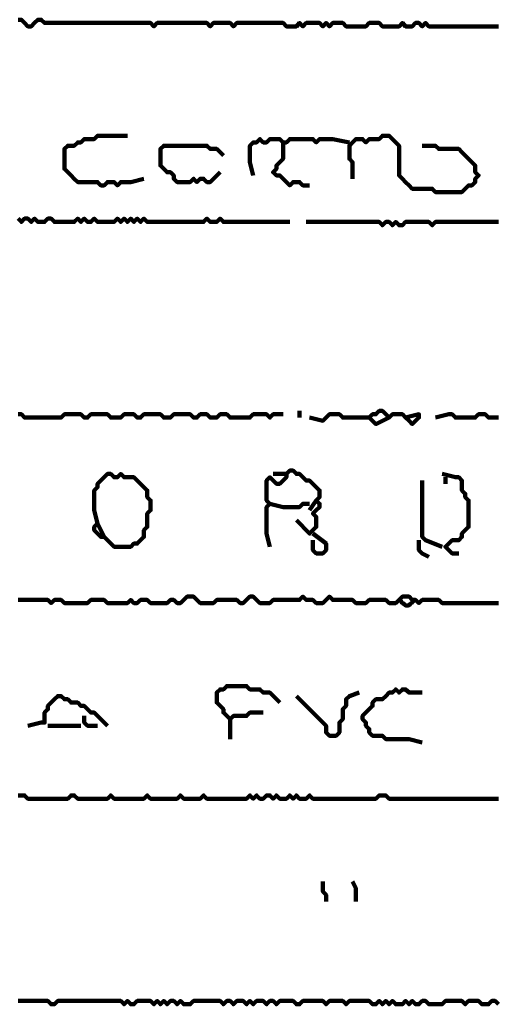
# Model space of a CAD drawing. Header units: metres. Extents: x 1959 to 4131, y 3282 to 4313.
# Tile 226 of 256: x 2407.45 to 2408.78, y 4297.76 to 4300.5. Entities that reach past the tile are written whole.
import ezdxf

# ---------------------------------------------------------------- set-up
doc = ezdxf.new("R2010")
doc.units = ezdxf.units.M
doc.layers.add('P', color=250, linetype='Continuous', lineweight=100)

msp = doc.modelspace()

# ---------------------------------------------------------------- linework, layer by layer
at = {"layer": 'P', "color": 0, "linetype": 'Continuous'}
for points in [[(2407.4414, 4300.4995), (2407.4507, 4300.4995), (2407.4599, 4300.4903), (2407.4691, 4300.481), (2407.4783, 4300.481), (2407.4876, 4300.4903), (2407.4968, 4300.4995), (2407.506, 4300.4995), (2407.5153, 4300.4903), (2407.5245, 4300.4903), (2407.5337, 4300.4903), (2407.543, 4300.4903), (2407.5522, 4300.4903), (2407.5614, 4300.4903), (2407.5707, 4300.4903), (2407.5799, 4300.4903), (2407.5891, 4300.4903), (2407.5983, 4300.4903), (2407.6076, 4300.4903), (2407.6168, 4300.4903), (2407.626, 4300.4903), (2407.6353, 4300.4903), (2407.6445, 4300.4903), (2407.6537, 4300.4903), (2407.663, 4300.4903), (2407.6722, 4300.4903), (2407.6814, 4300.4903), (2407.6907, 4300.4903), (2407.6999, 4300.4903), (2407.7091, 4300.4903), (2407.7183, 4300.4903), (2407.7276, 4300.4903), (2407.7368, 4300.4903), (2407.746, 4300.4903), (2407.7553, 4300.4903), (2407.7645, 4300.4903), (2407.7737, 4300.4903), (2407.783, 4300.4903), (2407.7922, 4300.4903), (2407.8014, 4300.4903), (2407.8107, 4300.4903), (2407.8199, 4300.481), (2407.8291, 4300.4903), (2407.8383, 4300.4903), (2407.8476, 4300.4903), (2407.8568, 4300.4903), (2407.866, 4300.4903), (2407.8753, 4300.4903), (2407.8845, 4300.4903), (2407.8937, 4300.4903), (2407.903, 4300.4903), (2407.9122, 4300.4903), (2407.9214, 4300.4903), (2407.9307, 4300.4903), (2407.9399, 4300.4903), (2407.9491, 4300.4903), (2407.9583, 4300.4903), (2407.9676, 4300.4903), (2407.9768, 4300.481), (2407.986, 4300.4903), (2407.9953, 4300.4903), (2408.0045, 4300.4903), (2408.0137, 4300.4903), (2408.023, 4300.4903), (2408.0322, 4300.4903), (2408.0414, 4300.481), (2408.0507, 4300.4903), (2408.0599, 4300.4903), (2408.0691, 4300.4903), (2408.0783, 4300.4903), (2408.0876, 4300.4903), (2408.0968, 4300.4903), (2408.106, 4300.4903), (2408.1153, 4300.4903), (2408.1245, 4300.4903), (2408.1337, 4300.4903), (2408.143, 4300.4903), (2408.1522, 4300.4903), (2408.1614, 4300.4903), (2408.1707, 4300.4903), (2408.1799, 4300.4903), (2408.1891, 4300.481), (2408.1983, 4300.481), (2408.2076, 4300.481), (2408.2168, 4300.481), (2408.226, 4300.4903), (2408.2353, 4300.481), (2408.2445, 4300.4903), (2408.2537, 4300.4903), (2408.263, 4300.4903), (2408.2722, 4300.4903), (2408.2814, 4300.4903), (2408.2907, 4300.481), (2408.2999, 4300.4903), (2408.3091, 4300.481), (2408.3183, 4300.4903), (2408.3276, 4300.4903), (2408.3368, 4300.4903), (2408.346, 4300.4903), (2408.3553, 4300.481), (2408.3645, 4300.481), (2408.3737, 4300.481), (2408.383, 4300.481), (2408.3922, 4300.481), (2408.4014, 4300.481), (2408.4107, 4300.481), (2408.4199, 4300.4903), (2408.4291, 4300.4903), (2408.4383, 4300.4903), (2408.4476, 4300.4903), (2408.4568, 4300.481), (2408.466, 4300.481), (2408.4753, 4300.481), (2408.4845, 4300.481), (2408.4937, 4300.481), (2408.503, 4300.481), (2408.5122, 4300.4903), (2408.5214, 4300.481), (2408.5307, 4300.481), (2408.5399, 4300.481), (2408.5491, 4300.4903), (2408.5583, 4300.4903), (2408.5676, 4300.481), (2408.5768, 4300.4903), (2408.586, 4300.481), (2408.5953, 4300.481), (2408.6045, 4300.481), (2408.6137, 4300.481), (2408.623, 4300.481), (2408.6322, 4300.481), (2408.6414, 4300.481), (2408.6507, 4300.481), (2408.6599, 4300.481), (2408.6691, 4300.481), (2408.6783, 4300.481), (2408.6876, 4300.481), (2408.6968, 4300.481), (2408.706, 4300.481), (2408.7153, 4300.481), (2408.7245, 4300.481), (2408.7337, 4300.481), (2408.743, 4300.481), (2408.7522, 4300.481), (2408.7614, 4300.481), (2408.7707, 4300.481), (2408.7799, 4300.481)], [(2407.7922, 4300.0564), (2407.7553, 4300.0472), (2407.746, 4300.0472), (2407.7368, 4300.0472), (2407.7276, 4300.0472), (2407.7183, 4300.038), (2407.7091, 4300.0472), (2407.6999, 4300.0472), (2407.6907, 4300.0472), (2407.6814, 4300.038), (2407.6722, 4300.038), (2407.663, 4300.0472), (2407.6537, 4300.0472), (2407.6445, 4300.0472), (2407.6353, 4300.0472), (2407.626, 4300.0472), (2407.6168, 4300.0472), (2407.6076, 4300.0472), (2407.5983, 4300.0564), (2407.5891, 4300.0657), (2407.5799, 4300.0749), (2407.5707, 4300.0841), (2407.5707, 4300.0934), (2407.5707, 4300.1026), (2407.5707, 4300.1118), (2407.5707, 4300.121), (2407.5707, 4300.1303), (2407.5707, 4300.1395), (2407.5799, 4300.1487), (2407.5891, 4300.1487), (2407.5983, 4300.1487), (2407.6076, 4300.158), (2407.6168, 4300.158), (2407.626, 4300.1672), (2407.6353, 4300.1672), (2407.6445, 4300.1672), (2407.6537, 4300.1672), (2407.663, 4300.1764), (2407.6722, 4300.1764), (2407.6814, 4300.1764), (2407.6907, 4300.1764), (2407.6999, 4300.1764), (2407.7091, 4300.1764), (2407.7183, 4300.1764), (2407.746, 4300.1764)], [(2408.0968, 4300.0657), (2408.0876, 4300.1026), (2408.0876, 4300.1118), (2408.0876, 4300.121), (2408.0876, 4300.1303), (2408.0876, 4300.1395), (2408.0876, 4300.1487), (2408.0968, 4300.158), (2408.106, 4300.158), (2408.1153, 4300.1672), (2408.1245, 4300.158), (2408.1337, 4300.158), (2408.143, 4300.1672), (2408.1522, 4300.1672), (2408.1614, 4300.1672), (2408.1707, 4300.1672), (2408.1799, 4300.158), (2408.1891, 4300.158), (2408.1983, 4300.1672), (2408.2076, 4300.1672), (2408.2168, 4300.1672), (2408.226, 4300.1672), (2408.2353, 4300.1672), (2408.2445, 4300.1672), (2408.2537, 4300.1672), (2408.263, 4300.1672), (2408.2722, 4300.158), (2408.2814, 4300.1672), (2408.2907, 4300.1672), (2408.2999, 4300.1672), (2408.3091, 4300.1672), (2408.3183, 4300.1672), (2408.3645, 4300.158)], [(2408.1799, 4300.158), (2408.1799, 4300.121), (2408.1799, 4300.1118), (2408.1707, 4300.1026), (2408.1614, 4300.0934), (2408.1614, 4300.0841), (2408.1522, 4300.0749), (2408.1614, 4300.0657), (2408.1707, 4300.0657), (2408.1799, 4300.0564), (2408.1891, 4300.0472), (2408.1983, 4300.038), (2408.2076, 4300.0472), (2408.2168, 4300.0472), (2408.226, 4300.0472), (2408.2353, 4300.038), (2408.2537, 4300.038)], [(2408.3737, 4300.0564), (2408.3737, 4300.0934), (2408.3737, 4300.1026), (2408.3645, 4300.1118), (2408.3645, 4300.121), (2408.3645, 4300.1303), (2408.3645, 4300.1395), (2408.3645, 4300.1487), (2408.3737, 4300.158), (2408.383, 4300.1672), (2408.3922, 4300.1672), (2408.4014, 4300.1672), (2408.4107, 4300.158), (2408.4199, 4300.1672), (2408.4291, 4300.1672), (2408.4383, 4300.1672), (2408.4476, 4300.1672), (2408.4568, 4300.1764), (2408.466, 4300.1764), (2408.4753, 4300.1764), (2408.4845, 4300.1672), (2408.4937, 4300.158), (2408.503, 4300.1487), (2408.503, 4300.1395), (2408.503, 4300.1303), (2408.503, 4300.121), (2408.503, 4300.1118), (2408.503, 4300.1026), (2408.503, 4300.0934), (2408.503, 4300.0841), (2408.503, 4300.0749), (2408.503, 4300.0657), (2408.5122, 4300.0564), (2408.5214, 4300.0472), (2408.5307, 4300.038), (2408.5399, 4300.0287), (2408.5491, 4300.0287), (2408.5583, 4300.0287), (2408.5676, 4300.0287), (2408.5768, 4300.0287), (2408.586, 4300.0287), (2408.5953, 4300.0287), (2408.6045, 4300.0195), (2408.6137, 4300.0195), (2408.623, 4300.0195), (2408.6322, 4300.0195), (2408.6414, 4300.0195), (2408.6507, 4300.0195), (2408.6599, 4300.0195), (2408.6691, 4300.0195), (2408.6783, 4300.0195), (2408.6876, 4300.0287), (2408.6968, 4300.038), (2408.706, 4300.038), (2408.7153, 4300.0472), (2408.7153, 4300.0564), (2408.7245, 4300.0657), (2408.7153, 4300.0749), (2408.7153, 4300.0841), (2408.7153, 4300.0934), (2408.706, 4300.1026), (2408.6968, 4300.1118), (2408.6876, 4300.121), (2408.6783, 4300.1303), (2408.6691, 4300.1395), (2408.6599, 4300.1395), (2408.6507, 4300.1395), (2408.6414, 4300.1395), (2408.6322, 4300.1395), (2408.623, 4300.1395), (2408.6137, 4300.1395), (2408.6045, 4300.1487), (2408.5676, 4300.1487)], [(2408.0045, 4300.0749), (2407.9768, 4300.0472), (2407.9676, 4300.0472), (2407.9583, 4300.0564), (2407.9491, 4300.0564), (2407.9399, 4300.0472), (2407.9307, 4300.0564), (2407.9214, 4300.0472), (2407.9122, 4300.0472), (2407.903, 4300.0472), (2407.8937, 4300.0472), (2407.8845, 4300.0472), (2407.8753, 4300.0564), (2407.8753, 4300.0657), (2407.866, 4300.0749), (2407.8568, 4300.0749), (2407.8476, 4300.0841), (2407.8383, 4300.0934), (2407.8383, 4300.1026), (2407.8383, 4300.1118), (2407.8383, 4300.121), (2407.8383, 4300.1303), (2407.8383, 4300.1395), (2407.8476, 4300.1487), (2407.8568, 4300.1487), (2407.866, 4300.1487), (2407.8753, 4300.1487), (2407.8845, 4300.1487), (2407.8937, 4300.1487), (2407.903, 4300.1487), (2407.9122, 4300.1487), (2407.9214, 4300.1487), (2407.9307, 4300.1487), (2407.9399, 4300.1487), (2407.9491, 4300.1487), (2407.9583, 4300.1487), (2407.9676, 4300.1487), (2407.9768, 4300.1395), (2407.986, 4300.1395), (2407.9953, 4300.1395), (2408.0137, 4300.121)], [(2407.4414, 4299.9457), (2407.4507, 4299.9364), (2407.4599, 4299.9457), (2407.4691, 4299.9457), (2407.4783, 4299.9364), (2407.4876, 4299.9457), (2407.4968, 4299.9364), (2407.506, 4299.9364), (2407.5153, 4299.9364), (2407.5245, 4299.9457), (2407.5337, 4299.9457), (2407.543, 4299.9364), (2407.5522, 4299.9364), (2407.5614, 4299.9364), (2407.5707, 4299.9364), (2407.5799, 4299.9364), (2407.5891, 4299.9364), (2407.5983, 4299.9364), (2407.6076, 4299.9457), (2407.6168, 4299.9364), (2407.626, 4299.9457), (2407.6353, 4299.9364), (2407.6445, 4299.9364), (2407.6537, 4299.9457), (2407.663, 4299.9364), (2407.6722, 4299.9364), (2407.6814, 4299.9364), (2407.6907, 4299.9364), (2407.6999, 4299.9364), (2407.7091, 4299.9364), (2407.7183, 4299.9457), (2407.7276, 4299.9364), (2407.7368, 4299.9457), (2407.746, 4299.9364), (2407.7553, 4299.9457), (2407.7645, 4299.9364), (2407.7737, 4299.9457), (2407.783, 4299.9364), (2407.7922, 4299.9457), (2407.8014, 4299.9364), (2407.8107, 4299.9364), (2407.8199, 4299.9364), (2407.8291, 4299.9364), (2407.8383, 4299.9364), (2407.8476, 4299.9364), (2407.8568, 4299.9364), (2407.866, 4299.9364), (2407.8753, 4299.9364), (2407.8845, 4299.9364), (2407.8937, 4299.9364), (2407.903, 4299.9364), (2407.9122, 4299.9364), (2407.9214, 4299.9364), (2407.9307, 4299.9364), (2407.9399, 4299.9364), (2407.9491, 4299.9364), (2407.9583, 4299.9364), (2407.9676, 4299.9457), (2407.9768, 4299.9364), (2407.986, 4299.9364), (2407.9953, 4299.9364), (2408.0045, 4299.9457), (2408.0137, 4299.9364), (2408.023, 4299.9364), (2408.0322, 4299.9364), (2408.0414, 4299.9364), (2408.0507, 4299.9364), (2408.0599, 4299.9364), (2408.0691, 4299.9364), (2408.0783, 4299.9364), (2408.0876, 4299.9364), (2408.0968, 4299.9364), (2408.106, 4299.9364), (2408.1153, 4299.9364), (2408.1245, 4299.9364), (2408.1337, 4299.9364), (2408.143, 4299.9364), (2408.1522, 4299.9364), (2408.1983, 4299.9364)], [(2408.2445, 4299.9364), (2408.2814, 4299.9364), (2408.2907, 4299.9364), (2408.2999, 4299.9364), (2408.3091, 4299.9364), (2408.3183, 4299.9364), (2408.3276, 4299.9364), (2408.3368, 4299.9364), (2408.346, 4299.9364), (2408.3553, 4299.9364), (2408.3645, 4299.9364), (2408.3737, 4299.9364), (2408.383, 4299.9364), (2408.3922, 4299.9364), (2408.4014, 4299.9364), (2408.4107, 4299.9364), (2408.4199, 4299.9364), (2408.4291, 4299.9364), (2408.4383, 4299.9364), (2408.4476, 4299.9364), (2408.4568, 4299.9272), (2408.466, 4299.9364), (2408.4753, 4299.9364), (2408.4845, 4299.9272), (2408.4937, 4299.9364), (2408.503, 4299.9272), (2408.5122, 4299.9272), (2408.5214, 4299.9364), (2408.5307, 4299.9364), (2408.5399, 4299.9364), (2408.5491, 4299.9364), (2408.5583, 4299.9364), (2408.5676, 4299.9364), (2408.5768, 4299.9364), (2408.586, 4299.9364), (2408.5953, 4299.9272), (2408.6045, 4299.9364), (2408.6137, 4299.9364), (2408.623, 4299.9364), (2408.6322, 4299.9364), (2408.6414, 4299.9364), (2408.6507, 4299.9364), (2408.6599, 4299.9364), (2408.6691, 4299.9364), (2408.6783, 4299.9364), (2408.6876, 4299.9364), (2408.6968, 4299.9364), (2408.706, 4299.9364), (2408.7153, 4299.9364), (2408.7245, 4299.9364), (2408.7337, 4299.9364), (2408.743, 4299.9364), (2408.7522, 4299.9364), (2408.7614, 4299.9364), (2408.7707, 4299.9364), (2408.7799, 4299.9364)], [(2407.4414, 4299.401), (2407.4507, 4299.401), (2407.4599, 4299.3918), (2407.4691, 4299.3918), (2407.4783, 4299.3918), (2407.4876, 4299.3918), (2407.4968, 4299.3918), (2407.506, 4299.3918), (2407.5153, 4299.3918), (2407.5245, 4299.3918), (2407.5337, 4299.3918), (2407.543, 4299.3918), (2407.5522, 4299.3918), (2407.5614, 4299.3918), (2407.5707, 4299.401), (2407.5799, 4299.401), (2407.5891, 4299.401), (2407.5983, 4299.401), (2407.6076, 4299.401), (2407.6168, 4299.401), (2407.626, 4299.3918), (2407.6353, 4299.3918), (2407.6445, 4299.401), (2407.6537, 4299.401), (2407.663, 4299.401), (2407.6722, 4299.401), (2407.6814, 4299.401), (2407.6907, 4299.401), (2407.6999, 4299.3918), (2407.7091, 4299.3918), (2407.7183, 4299.3918), (2407.7276, 4299.3918), (2407.7368, 4299.401), (2407.746, 4299.401), (2407.7553, 4299.401), (2407.7645, 4299.401), (2407.7737, 4299.3918), (2407.783, 4299.3918), (2407.7922, 4299.401), (2407.8014, 4299.401), (2407.8107, 4299.401), (2407.8199, 4299.401), (2407.8291, 4299.401), (2407.8383, 4299.401), (2407.8476, 4299.3918), (2407.8568, 4299.3918), (2407.866, 4299.3918), (2407.8753, 4299.401), (2407.8845, 4299.401), (2407.8937, 4299.401), (2407.903, 4299.401), (2407.9122, 4299.401), (2407.9214, 4299.401), (2407.9307, 4299.3918), (2407.9399, 4299.3918), (2407.9491, 4299.401), (2407.9583, 4299.401), (2407.9676, 4299.401), (2407.9768, 4299.3918), (2407.986, 4299.3918), (2407.9953, 4299.3918), (2408.0045, 4299.401), (2408.0137, 4299.401), (2408.023, 4299.401), (2408.0322, 4299.3918), (2408.0414, 4299.3918), (2408.0507, 4299.3918), (2408.0599, 4299.3918), (2408.0691, 4299.3918), (2408.0783, 4299.3918), (2408.0876, 4299.3918), (2408.0968, 4299.401), (2408.106, 4299.401), (2408.1153, 4299.401), (2408.1245, 4299.401), (2408.1337, 4299.401), (2408.143, 4299.3918), (2408.1522, 4299.401), (2408.1799, 4299.401)], [(2408.226, 4299.4103), (2408.226, 4299.3918)], [(2408.2537, 4299.3918), (2408.2907, 4299.3826), (2408.2999, 4299.3918), (2408.3091, 4299.401), (2408.3183, 4299.401), (2408.3276, 4299.401), (2408.3368, 4299.401), (2408.346, 4299.3918), (2408.3553, 4299.3918), (2408.3645, 4299.3918), (2408.3737, 4299.3918), (2408.383, 4299.3918), (2408.4199, 4299.3918)], [(2408.4753, 4299.3918), (2408.4383, 4299.3734), (2408.4291, 4299.3826), (2408.4199, 4299.3918), (2408.4291, 4299.401), (2408.4383, 4299.401), (2408.4476, 4299.4103), (2408.4568, 4299.4103), (2408.466, 4299.401), (2408.4753, 4299.3918), (2408.4845, 4299.401), (2408.4937, 4299.401), (2408.503, 4299.401), (2408.5122, 4299.401), (2408.5214, 4299.3918), (2408.5307, 4299.3826), (2408.5399, 4299.3734), (2408.5491, 4299.3826), (2408.5583, 4299.3918), (2408.5583, 4299.401), (2408.5214, 4299.3918)], [(2408.6045, 4299.3918), (2408.6414, 4299.401), (2408.6507, 4299.401), (2408.6599, 4299.3918), (2408.6691, 4299.3918), (2408.6783, 4299.3918), (2408.6876, 4299.3918), (2408.6968, 4299.3918), (2408.706, 4299.3918), (2408.7153, 4299.3918), (2408.7245, 4299.401), (2408.7337, 4299.401), (2408.743, 4299.401), (2408.7522, 4299.3918), (2408.7614, 4299.3918), (2408.7707, 4299.3918), (2408.7799, 4299.3918)], [(2407.663, 4299.0964), (2407.6537, 4299.1334), (2407.6537, 4299.1426), (2407.6537, 4299.1518), (2407.6537, 4299.161), (2407.6537, 4299.1703), (2407.6537, 4299.1795), (2407.6537, 4299.1887), (2407.663, 4299.198), (2407.663, 4299.2072), (2407.6722, 4299.2164), (2407.6814, 4299.2257), (2407.6907, 4299.2349), (2407.6999, 4299.2349), (2407.7091, 4299.2257), (2407.7183, 4299.2257), (2407.7276, 4299.2349), (2407.7368, 4299.2257), (2407.746, 4299.2257), (2407.7553, 4299.2257), (2407.7645, 4299.2257), (2407.7737, 4299.2164), (2407.783, 4299.2072), (2407.7922, 4299.198), (2407.8014, 4299.1887), (2407.8014, 4299.1795), (2407.8014, 4299.1703), (2407.8107, 4299.161), (2407.8107, 4299.1518), (2407.8107, 4299.1426), (2407.8107, 4299.1334), (2407.8014, 4299.1241), (2407.8014, 4299.1149), (2407.8014, 4299.1057), (2407.8014, 4299.0964), (2407.8014, 4299.0872), (2407.7922, 4299.078), (2407.7922, 4299.0687), (2407.7922, 4299.0595), (2407.783, 4299.0503), (2407.7737, 4299.041), (2407.7645, 4299.041), (2407.7553, 4299.0318), (2407.746, 4299.0318), (2407.7368, 4299.0318), (2407.7276, 4299.0318), (2407.7183, 4299.0318), (2407.7091, 4299.0318), (2407.6999, 4299.041), (2407.6907, 4299.0503), (2407.6814, 4299.0595), (2407.6722, 4299.0595), (2407.663, 4299.0687), (2407.6537, 4299.078), (2407.6537, 4299.0872), (2407.663, 4299.0964), (2407.6814, 4299.0595)], [(2408.143, 4299.0318), (2408.1337, 4299.0687), (2408.1337, 4299.078), (2408.1337, 4299.0872), (2408.1337, 4299.0964), (2408.1337, 4299.1057), (2408.1337, 4299.1149), (2408.1337, 4299.1241), (2408.1337, 4299.1334), (2408.1337, 4299.1426), (2408.143, 4299.1518), (2408.1337, 4299.161), (2408.1337, 4299.1703), (2408.1337, 4299.1795), (2408.1337, 4299.1887), (2408.1337, 4299.198), (2408.1337, 4299.2072), (2408.1337, 4299.2164), (2408.143, 4299.2257), (2408.1522, 4299.2164), (2408.1614, 4299.2072), (2408.1707, 4299.2072), (2408.1799, 4299.2164), (2408.1891, 4299.2257), (2408.1891, 4299.2349), (2408.1983, 4299.2441), (2408.2076, 4299.2441), (2408.2168, 4299.2349), (2408.226, 4299.2349), (2408.2353, 4299.2257), (2408.2445, 4299.2164), (2408.2537, 4299.2164), (2408.263, 4299.2072), (2408.2722, 4299.198), (2408.2814, 4299.1887), (2408.2814, 4299.1795), (2408.2814, 4299.1703), (2408.2722, 4299.161), (2408.2814, 4299.1518), (2408.2814, 4299.1426), (2408.2722, 4299.1334), (2408.263, 4299.1241), (2408.2722, 4299.1149), (2408.2722, 4299.1057), (2408.2722, 4299.0964), (2408.2722, 4299.0872), (2408.263, 4299.078), (2408.2537, 4299.0687), (2408.2168, 4299.1057)], [(2408.1522, 4299.2349), (2408.1891, 4299.2349)], [(2408.623, 4299.2349), (2408.6599, 4299.2257), (2408.6691, 4299.2257), (2408.6783, 4299.2164), (2408.6783, 4299.2072), (2408.6783, 4299.198), (2408.6783, 4299.1887), (2408.6876, 4299.1795), (2408.6876, 4299.1703), (2408.6968, 4299.161), (2408.6968, 4299.1518), (2408.6968, 4299.1426), (2408.6968, 4299.1334), (2408.6968, 4299.1241), (2408.6968, 4299.1149), (2408.6968, 4299.1057), (2408.6968, 4299.0964), (2408.6968, 4299.0872), (2408.6876, 4299.078), (2408.6783, 4299.0687), (2408.6783, 4299.0595), (2408.6691, 4299.0503), (2408.6599, 4299.0503), (2408.6507, 4299.0503), (2408.6414, 4299.041), (2408.6322, 4299.0318), (2408.6414, 4299.0226), (2408.6507, 4299.0134), (2408.6691, 4299.0134)], [(2408.5676, 4299.2164), (2408.5676, 4299.1795), (2408.5676, 4299.1703), (2408.5676, 4299.161), (2408.5676, 4299.1518), (2408.5676, 4299.1426), (2408.5676, 4299.1334), (2408.5676, 4299.1241), (2408.5676, 4299.1149), (2408.5676, 4299.1057), (2408.5676, 4299.0964), (2408.5676, 4299.0872), (2408.5676, 4299.078), (2408.5676, 4299.0687), (2408.5676, 4299.0595), (2408.5768, 4299.0503), (2408.623, 4299.0318)], [(2408.6322, 4299.2257), (2408.6322, 4299.2072)], [(2408.143, 4299.1518), (2408.1799, 4299.1426), (2408.1891, 4299.1426), (2408.1983, 4299.1426), (2408.2076, 4299.1426), (2408.2168, 4299.1426), (2408.226, 4299.1426), (2408.2353, 4299.1518), (2408.2537, 4299.1518)], [(2408.2537, 4299.1334), (2408.2722, 4299.161)], [(2408.263, 4299.0687), (2408.2999, 4299.041), (2408.2999, 4299.0318), (2408.2999, 4299.0226), (2408.2907, 4299.0134), (2408.2814, 4299.0134), (2408.2722, 4299.0134), (2408.263, 4299.0226), (2408.263, 4299.0503)], [(2408.5583, 4299.0503), (2408.5583, 4299.0318), (2408.5583, 4299.0226), (2408.5676, 4299.0134), (2408.586, 4299.0041)], [(2407.4414, 4298.8841), (2407.4507, 4298.8841), (2407.4599, 4298.8841), (2407.4691, 4298.8841), (2407.4783, 4298.8841), (2407.4876, 4298.8841), (2407.4968, 4298.8841), (2407.506, 4298.8841), (2407.5153, 4298.8841), (2407.5245, 4298.8841), (2407.5337, 4298.8749), (2407.543, 4298.8841), (2407.5522, 4298.8841), (2407.5614, 4298.8841), (2407.5707, 4298.8749), (2407.5799, 4298.8749), (2407.5891, 4298.8749), (2407.5983, 4298.8749), (2407.6076, 4298.8749), (2407.6168, 4298.8749), (2407.626, 4298.8749), (2407.6353, 4298.8749), (2407.6445, 4298.8841), (2407.6537, 4298.8841), (2407.663, 4298.8841), (2407.6722, 4298.8841), (2407.6814, 4298.8841), (2407.6907, 4298.8749), (2407.6999, 4298.8749), (2407.7091, 4298.8749), (2407.7183, 4298.8749), (2407.7276, 4298.8749), (2407.7368, 4298.8749), (2407.746, 4298.8749), (2407.7553, 4298.8841), (2407.7645, 4298.8749), (2407.7737, 4298.8749), (2407.783, 4298.8841), (2407.7922, 4298.8841), (2407.8014, 4298.8841), (2407.8107, 4298.8749), (2407.8199, 4298.8749), (2407.8291, 4298.8749), (2407.8383, 4298.8749), (2407.8476, 4298.8749), (2407.8568, 4298.8749), (2407.866, 4298.8841), (2407.8753, 4298.8841), (2407.8845, 4298.8749), (2407.8937, 4298.8749), (2407.903, 4298.8841), (2407.9122, 4298.8934), (2407.9214, 4298.8934), (2407.9307, 4298.8934), (2407.9399, 4298.8841), (2407.9491, 4298.8749), (2407.9583, 4298.8749), (2407.9676, 4298.8749), (2407.9768, 4298.8749), (2407.986, 4298.8749), (2407.9953, 4298.8841), (2408.0045, 4298.8841), (2408.0137, 4298.8841), (2408.023, 4298.8841), (2408.0322, 4298.8841), (2408.0414, 4298.8841), (2408.0507, 4298.8841), (2408.0599, 4298.8749), (2408.0691, 4298.8749), (2408.0783, 4298.8841), (2408.0876, 4298.8934), (2408.0968, 4298.8934), (2408.106, 4298.8841), (2408.1153, 4298.8749), (2408.1245, 4298.8749), (2408.1337, 4298.8749), (2408.143, 4298.8749), (2408.1522, 4298.8841), (2408.1614, 4298.8841), (2408.1707, 4298.8841), (2408.1799, 4298.8841), (2408.1891, 4298.8841), (2408.1983, 4298.8841), (2408.2076, 4298.8841), (2408.2168, 4298.8841), (2408.226, 4298.8841), (2408.2353, 4298.8934), (2408.2445, 4298.8841), (2408.2537, 4298.8841), (2408.263, 4298.8841), (2408.2722, 4298.8749), (2408.2814, 4298.8749), (2408.2907, 4298.8749), (2408.2999, 4298.8841), (2408.3091, 4298.8934), (2408.3183, 4298.8841), (2408.3276, 4298.8841), (2408.3368, 4298.8841), (2408.346, 4298.8841), (2408.3553, 4298.8841), (2408.3645, 4298.8841), (2408.3737, 4298.8841), (2408.383, 4298.8749), (2408.3922, 4298.8749), (2408.4014, 4298.8749), (2408.4107, 4298.8749), (2408.4199, 4298.8841), (2408.4291, 4298.8841), (2408.4383, 4298.8841), (2408.4476, 4298.8841), (2408.4568, 4298.8841), (2408.466, 4298.8841), (2408.4753, 4298.8749), (2408.4845, 4298.8749), (2408.4937, 4298.8749), (2408.503, 4298.8841), (2408.5122, 4298.8934), (2408.5214, 4298.8934), (2408.5307, 4298.8934), (2408.5399, 4298.8841), (2408.5491, 4298.8841), (2408.5583, 4298.8749), (2408.5676, 4298.8841), (2408.5768, 4298.8841), (2408.586, 4298.8841), (2408.5953, 4298.8841), (2408.6045, 4298.8841), (2408.6137, 4298.8841), (2408.623, 4298.8749), (2408.6322, 4298.8749), (2408.6414, 4298.8749), (2408.6507, 4298.8749), (2408.6599, 4298.8749), (2408.6691, 4298.8749), (2408.6783, 4298.8749), (2408.6876, 4298.8749), (2408.6968, 4298.8749), (2408.706, 4298.8749), (2408.7153, 4298.8749), (2408.7245, 4298.8749), (2408.7337, 4298.8749), (2408.743, 4298.8749), (2408.7522, 4298.8749), (2408.7614, 4298.8749), (2408.7707, 4298.8749), (2408.7799, 4298.8749)], [(2408.503, 4298.8841), (2408.5076, 4298.881), (2408.5107, 4298.8764), (2408.5137, 4298.8749), (2408.5168, 4298.8718), (2408.5214, 4298.8687), (2408.526, 4298.8687), (2408.5291, 4298.8687), (2408.5337, 4298.8718), (2408.5368, 4298.8749), (2408.5399, 4298.8764), (2408.5445, 4298.881), (2408.5491, 4298.8841)], [(2408.1245, 4298.5703), (2408.0876, 4298.5703), (2408.0783, 4298.561), (2408.0691, 4298.561), (2408.0599, 4298.561), (2408.0507, 4298.561), (2408.0414, 4298.561), (2408.0322, 4298.5518), (2408.023, 4298.561), (2408.0137, 4298.5703), (2408.0137, 4298.5795), (2408.0045, 4298.5887), (2407.9953, 4298.598), (2407.9953, 4298.6072), (2407.9953, 4298.6164), (2407.9953, 4298.6257), (2408.0045, 4298.6349), (2408.0137, 4298.6349), (2408.023, 4298.6441), (2408.0322, 4298.6441), (2408.0414, 4298.6441), (2408.0507, 4298.6441), (2408.0599, 4298.6441), (2408.0691, 4298.6441), (2408.0783, 4298.6441), (2408.0876, 4298.6349), (2408.0968, 4298.6349), (2408.106, 4298.6349), (2408.1153, 4298.6349), (2408.1245, 4298.6257), (2408.1337, 4298.6257), (2408.143, 4298.6257), (2408.1707, 4298.598)], [(2408.2168, 4298.6164), (2408.2537, 4298.5795), (2408.263, 4298.5703), (2408.2722, 4298.561), (2408.2814, 4298.5518), (2408.2907, 4298.5426), (2408.2999, 4298.5334), (2408.2999, 4298.5241), (2408.2999, 4298.5149), (2408.3091, 4298.5057), (2408.3183, 4298.5057), (2408.3276, 4298.5057), (2408.3368, 4298.5149), (2408.3368, 4298.5241), (2408.3368, 4298.5334), (2408.3368, 4298.5426), (2408.346, 4298.5518), (2408.346, 4298.561), (2408.346, 4298.5703), (2408.346, 4298.5795), (2408.3553, 4298.5887), (2408.3553, 4298.598), (2408.3553, 4298.6072), (2408.3645, 4298.6164), (2408.3922, 4298.6257)], [(2408.5676, 4298.4872), (2408.5307, 4298.4964), (2408.5214, 4298.4964), (2408.5122, 4298.4964), (2408.503, 4298.4964), (2408.4937, 4298.4964), (2408.4845, 4298.4964), (2408.4753, 4298.4964), (2408.466, 4298.4964), (2408.4568, 4298.5057), (2408.4476, 4298.5057), (2408.4383, 4298.5057), (2408.4291, 4298.5057), (2408.4199, 4298.5149), (2408.4199, 4298.5241), (2408.4107, 4298.5334), (2408.4107, 4298.5426), (2408.4014, 4298.5518), (2408.4014, 4298.561), (2408.4107, 4298.5703), (2408.4199, 4298.5795), (2408.4291, 4298.5887), (2408.4291, 4298.598), (2408.4383, 4298.6072), (2408.4476, 4298.6072), (2408.4568, 4298.6072), (2408.466, 4298.6164), (2408.4753, 4298.6257), (2408.4845, 4298.6257), (2408.4937, 4298.6349), (2408.503, 4298.6257), (2408.5122, 4298.6349), (2408.5214, 4298.6349), (2408.5307, 4298.6257), (2408.5399, 4298.6257), (2408.5491, 4298.6257), (2408.5676, 4298.6257)], [(2407.4691, 4298.5334), (2407.506, 4298.5426), (2407.5153, 4298.5426), (2407.5153, 4298.5518), (2407.5153, 4298.561), (2407.5153, 4298.5703), (2407.5245, 4298.5795), (2407.5245, 4298.5887), (2407.5337, 4298.598), (2407.543, 4298.6072), (2407.5522, 4298.6164), (2407.5614, 4298.6164), (2407.5707, 4298.6072), (2407.5799, 4298.6072), (2407.5891, 4298.598), (2407.5983, 4298.598), (2407.6076, 4298.598), (2407.6168, 4298.5887), (2407.626, 4298.5887), (2407.6353, 4298.5795), (2407.6445, 4298.5703), (2407.6537, 4298.5703), (2407.663, 4298.561), (2407.6722, 4298.5518), (2407.6907, 4298.5334)], [(2407.626, 4298.561), (2407.626, 4298.5426), (2407.6353, 4298.5334), (2407.6445, 4298.5334), (2407.663, 4298.5334)], [(2408.0322, 4298.5518), (2408.0322, 4298.5334), (2408.0322, 4298.5241), (2408.0322, 4298.5149), (2408.0322, 4298.4964)], [(2407.5245, 4298.5334), (2407.5614, 4298.5334), (2407.5707, 4298.5334), (2407.5799, 4298.5334), (2407.6168, 4298.5334)], [(2407.4414, 4298.3395), (2407.4507, 4298.3395), (2407.4599, 4298.3395), (2407.4691, 4298.3303), (2407.4783, 4298.3303), (2407.4876, 4298.3303), (2407.4968, 4298.3303), (2407.506, 4298.3303), (2407.5153, 4298.3303), (2407.5245, 4298.3303), (2407.5337, 4298.3303), (2407.543, 4298.3303), (2407.5522, 4298.3303), (2407.5614, 4298.3303), (2407.5707, 4298.3303), (2407.5799, 4298.3303), (2407.5891, 4298.3395), (2407.5983, 4298.3395), (2407.6076, 4298.3303), (2407.6168, 4298.3303), (2407.626, 4298.3303), (2407.6353, 4298.3303), (2407.6445, 4298.3303), (2407.6537, 4298.3303), (2407.663, 4298.3303), (2407.6722, 4298.3303), (2407.6814, 4298.3303), (2407.6907, 4298.3303), (2407.6999, 4298.3395), (2407.7091, 4298.3303), (2407.7183, 4298.3303), (2407.7276, 4298.3303), (2407.7368, 4298.3303), (2407.746, 4298.3303), (2407.7553, 4298.3303), (2407.7645, 4298.3303), (2407.7737, 4298.3303), (2407.783, 4298.3303), (2407.7922, 4298.3303), (2407.8014, 4298.3395), (2407.8107, 4298.3303), (2407.8199, 4298.3303), (2407.8291, 4298.3303), (2407.8383, 4298.3303), (2407.8476, 4298.3303), (2407.8568, 4298.3303), (2407.866, 4298.3303), (2407.8753, 4298.3303), (2407.8845, 4298.3303), (2407.8937, 4298.3395), (2407.903, 4298.3303), (2407.9122, 4298.3303), (2407.9214, 4298.3303), (2407.9307, 4298.3303), (2407.9399, 4298.3303), (2407.9491, 4298.3303), (2407.9583, 4298.3395), (2407.9676, 4298.3303), (2407.9768, 4298.3303), (2407.986, 4298.3303), (2407.9953, 4298.3303), (2408.0045, 4298.3303), (2408.0137, 4298.3303), (2408.023, 4298.3303), (2408.0322, 4298.3303), (2408.0414, 4298.3303), (2408.0507, 4298.3303), (2408.0599, 4298.3303), (2408.0691, 4298.3303), (2408.0783, 4298.3303), (2408.0876, 4298.3395), (2408.0968, 4298.3303), (2408.106, 4298.3395), (2408.1153, 4298.3303), (2408.1245, 4298.3303), (2408.1337, 4298.3395), (2408.143, 4298.3395), (2408.1522, 4298.3303), (2408.1614, 4298.3395), (2408.1707, 4298.3303), (2408.1799, 4298.3303), (2408.1891, 4298.3303), (2408.1983, 4298.3395), (2408.2076, 4298.3303), (2408.2168, 4298.3395), (2408.226, 4298.3303), (2408.2353, 4298.3303), (2408.2445, 4298.3303), (2408.2537, 4298.3395), (2408.263, 4298.3303), (2408.2722, 4298.3303), (2408.2814, 4298.3303), (2408.2907, 4298.3303), (2408.2999, 4298.3303), (2408.3091, 4298.3303), (2408.3183, 4298.3303), (2408.3276, 4298.3303), (2408.3368, 4298.3303), (2408.346, 4298.3303), (2408.3553, 4298.3303), (2408.3645, 4298.3303), (2408.3737, 4298.3303), (2408.383, 4298.3303), (2408.3922, 4298.3303), (2408.4014, 4298.3303), (2408.4107, 4298.3303), (2408.4199, 4298.3303), (2408.4291, 4298.3303), (2408.4383, 4298.3303), (2408.4476, 4298.3395), (2408.4568, 4298.3395), (2408.466, 4298.3395), (2408.4753, 4298.3303), (2408.4845, 4298.3303), (2408.4937, 4298.3303), (2408.503, 4298.3303), (2408.5122, 4298.3303), (2408.5214, 4298.3303), (2408.5307, 4298.3303), (2408.5399, 4298.3303), (2408.5491, 4298.3303), (2408.5583, 4298.3303), (2408.5676, 4298.3303), (2408.5768, 4298.3303), (2408.586, 4298.3303), (2408.5953, 4298.3303), (2408.6045, 4298.3303), (2408.6137, 4298.3303), (2408.623, 4298.3303), (2408.6322, 4298.3303), (2408.6414, 4298.3303), (2408.6507, 4298.3303), (2408.6599, 4298.3303), (2408.6691, 4298.3303), (2408.6783, 4298.3303), (2408.6876, 4298.3303), (2408.6968, 4298.3303), (2408.706, 4298.3303), (2408.7153, 4298.3303), (2408.7245, 4298.3303), (2408.7337, 4298.3303), (2408.743, 4298.3303), (2408.7522, 4298.3303), (2408.7614, 4298.3303), (2408.7707, 4298.3303), (2408.7799, 4298.3303)], [(2408.2907, 4298.0995), (2408.2907, 4298.081), (2408.2907, 4298.0718), (2408.2999, 4298.0626), (2408.2999, 4298.0441)], [(2408.3737, 4298.0995), (2408.383, 4298.081), (2408.383, 4298.0718), (2408.383, 4298.0626), (2408.383, 4298.0441)], [(2407.4414, 4297.7672), (2407.4507, 4297.7672), (2407.4599, 4297.7672), (2407.4691, 4297.7672), (2407.4783, 4297.7672), (2407.4876, 4297.7672), (2407.4968, 4297.7672), (2407.506, 4297.7672), (2407.5153, 4297.7672), (2407.5245, 4297.7672), (2407.5337, 4297.758), (2407.543, 4297.758), (2407.5522, 4297.7672), (2407.5614, 4297.7672), (2407.5707, 4297.7672), (2407.5799, 4297.7672), (2407.5891, 4297.7672), (2407.5983, 4297.7672), (2407.6076, 4297.7672), (2407.6168, 4297.7672), (2407.626, 4297.7672), (2407.6353, 4297.7672), (2407.6445, 4297.7672), (2407.6537, 4297.7672), (2407.663, 4297.7672), (2407.6722, 4297.7672), (2407.6814, 4297.7672), (2407.6907, 4297.7672), (2407.6999, 4297.7672), (2407.7091, 4297.7672), (2407.7183, 4297.7672), (2407.7276, 4297.7672), (2407.7368, 4297.758), (2407.746, 4297.7672), (2407.7553, 4297.758), (2407.7645, 4297.758), (2407.7737, 4297.7672), (2407.783, 4297.7672), (2407.7922, 4297.7672), (2407.8014, 4297.7672), (2407.8107, 4297.7672), (2407.8199, 4297.758), (2407.8291, 4297.7672), (2407.8383, 4297.758), (2407.8476, 4297.7672), (2407.8568, 4297.758), (2407.866, 4297.7672), (2407.8753, 4297.7672), (2407.8845, 4297.758), (2407.8937, 4297.7672), (2407.903, 4297.758), (2407.9122, 4297.758), (2407.9214, 4297.758), (2407.9307, 4297.7672), (2407.9399, 4297.7672), (2407.9491, 4297.7672), (2407.9583, 4297.7672), (2407.9676, 4297.7672), (2407.9768, 4297.7672), (2407.986, 4297.7672), (2407.9953, 4297.7672), (2408.0045, 4297.7672), (2408.0137, 4297.758), (2408.023, 4297.7672), (2408.0322, 4297.7672), (2408.0414, 4297.758), (2408.0507, 4297.7672), (2408.0599, 4297.7672), (2408.0691, 4297.7672), (2408.0783, 4297.758), (2408.0876, 4297.7672), (2408.0968, 4297.758), (2408.106, 4297.7672), (2408.1153, 4297.7672), (2408.1245, 4297.7672), (2408.1337, 4297.758), (2408.143, 4297.7672), (2408.1522, 4297.7672), (2408.1614, 4297.758), (2408.1707, 4297.7672), (2408.1799, 4297.7672), (2408.1891, 4297.7672), (2408.1983, 4297.7672), (2408.2076, 4297.7672), (2408.2168, 4297.758), (2408.226, 4297.758), (2408.2353, 4297.7672), (2408.2445, 4297.7672), (2408.2537, 4297.7672), (2408.263, 4297.7672), (2408.2722, 4297.7672), (2408.2814, 4297.7672), (2408.2907, 4297.7672), (2408.2999, 4297.758), (2408.3091, 4297.7672), (2408.3183, 4297.7672), (2408.3276, 4297.7672), (2408.3368, 4297.7672), (2408.346, 4297.7672), (2408.3553, 4297.758), (2408.3645, 4297.7672), (2408.3737, 4297.7672), (2408.383, 4297.7672), (2408.3922, 4297.7672), (2408.4014, 4297.7672), (2408.4107, 4297.7672), (2408.4199, 4297.7672), (2408.4291, 4297.758), (2408.4383, 4297.758), (2408.4476, 4297.7672), (2408.4568, 4297.758), (2408.466, 4297.7672), (2408.4753, 4297.758), (2408.4845, 4297.7672), (2408.4937, 4297.758), (2408.503, 4297.758), (2408.5122, 4297.758), (2408.5214, 4297.7672), (2408.5307, 4297.758), (2408.5399, 4297.7672), (2408.5491, 4297.758), (2408.5583, 4297.758), (2408.5676, 4297.7672), (2408.5768, 4297.7672), (2408.586, 4297.758), (2408.5953, 4297.758), (2408.6045, 4297.758), (2408.6137, 4297.758), (2408.623, 4297.758), (2408.6322, 4297.7672), (2408.6414, 4297.7672), (2408.6507, 4297.7672), (2408.6599, 4297.7672), (2408.6691, 4297.7672), (2408.6783, 4297.7672), (2408.6876, 4297.758), (2408.6968, 4297.7672), (2408.706, 4297.7672), (2408.7153, 4297.7672), (2408.7245, 4297.7672), (2408.7337, 4297.758), (2408.743, 4297.758), (2408.7522, 4297.758), (2408.7614, 4297.7672), (2408.7707, 4297.7672), (2408.7799, 4297.758)]]:
    msp.add_lwpolyline(points, dxfattribs=at)

doc.saveas('drawing.dxf')
